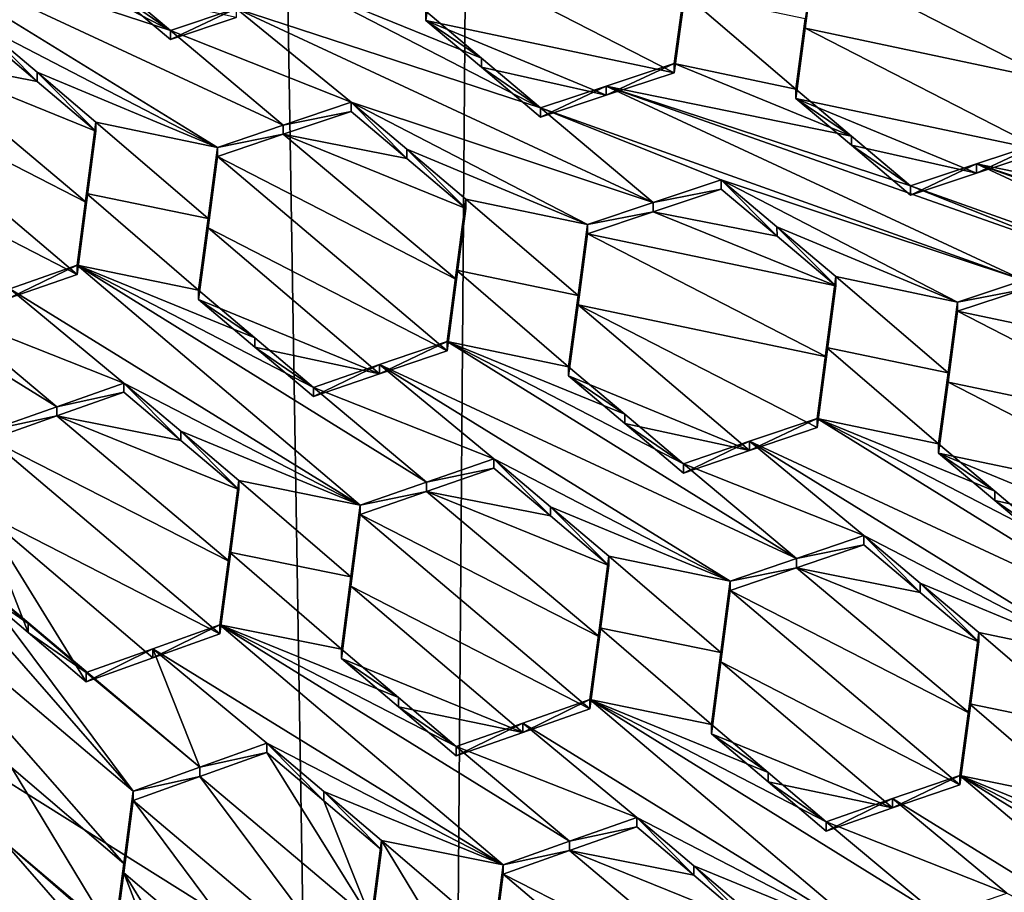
# Model space of a CAD drawing. Header units: metres. Extents: x -28 to 28, y -243 to 28.
# Tile 75 of 147: x 2.61 to 4.38, y -224.19 to -222.62. Entities that reach past the tile are written whole.
import ezdxf

# ---------------------------------------------------------------- set-up
doc = ezdxf.new("R2010")
doc.units = ezdxf.units.M
doc.layers.add('solid_10661043', color=7, linetype='CONTINUOUS')

msp = doc.modelspace()

# ---------------------------------------------------------------- linework, layer by layer
at = {"layer": 'solid_10661043'}
for points in [[(6.468189, -240.147827, 149.682373), (7.077552, -32.296108, 120.462379), (2.982663, -33.177189, 120.627808)], [(0, -240.141998, 149.723801), (2.982663, -33.177189, 120.627808), (-0.000043, -33.363544, 120.662979)], [(0, -240.141998, 149.723801), (6.468189, -240.147827, 149.682373), (2.982663, -33.177189, 120.627808)], [(3.305357, -235.757614, 145.381073), (0.002991, -33.878384, 117.022713), (4.892302, -33.362179, 116.91967)], [(6.610481, -235.649948, 145.324188), (3.305357, -235.757614, 145.381073), (4.892302, -33.362179, 116.91967)], [(3.305357, -235.757614, 145.381073), (0, -235.869141, 145.41066), (0.002991, -33.878384, 117.022713)], [(-5.242968, -219.076813, 116.413437), (8.043475, -227.407623, 118.645668), (-8.043475, -223.244019, 117.530037)], [(-5.242968, -219.076813, 116.413437), (7.775297, -222.446243, 117.316269), (8.043475, -227.407623, 118.645668)], [(6.268722, -222.8358, 131.818161), (5.280233, -222.566376, 132.084625), (3.951697, -222.284912, 132.459259)], [(6.268722, -222.8358, 131.818161), (3.951697, -222.284912, 132.459259), (5.604454, -222.695068, 132.005508)], [(4.940186, -222.554352, 132.19278), (5.604454, -222.695068, 132.005508), (3.951697, -222.284912, 132.459259)], [(2.879558, -222.638306, 132.856201), (2.455321, -222.418823, 132.953323), (2.333092, -222.460068, 132.99501)], [(2.773139, -222.548523, 132.875793), (2.455321, -222.418823, 132.953323), (2.879558, -222.638306, 132.856201)], [(3.081919, -222.808151, 132.818558), (2.879558, -222.638306, 132.856201), (2.333092, -222.460068, 132.99501)], [(3.081919, -222.808151, 132.818558), (2.333092, -222.460068, 132.99501), (2.963749, -222.84816, 132.858383)], [(2.539512, -222.628693, 132.955399), (2.963749, -222.84816, 132.858383), (2.333092, -222.460068, 132.99501)], [(3.35465, -222.494003, 132.624374), (3.337707, -222.603851, 132.711655), (3.337707, -222.620316, 132.650192)], [(3.35465, -222.494003, 132.624374), (3.337707, -222.620316, 132.650192), (3.783857, -222.714294, 132.526398)], [(3.35465, -222.494003, 132.624374), (3.783857, -222.714294, 132.526398), (3.800802, -222.588181, 132.499725)], [(4.01892, -222.634277, 132.43866), (4.465073, -222.728592, 132.313538), (4.035887, -222.508438, 132.41037)], [(4.01892, -222.634277, 132.43866), (4.035887, -222.508438, 132.41037), (4.01892, -222.617676, 132.500595)], [(4.035887, -222.508438, 132.41037), (4.465073, -222.728592, 132.313538), (4.482037, -222.602905, 132.28476)], [(2.773078, -222.564835, 132.814743), (2.773139, -222.548523, 132.875793), (2.879558, -222.638306, 132.856201)], [(2.879558, -222.654694, 132.795059), (2.773078, -222.564835, 132.814743), (2.879558, -222.638306, 132.856201)], [(2.997405, -222.615189, 132.753922), (2.773078, -222.564835, 132.814743), (2.879558, -222.654694, 132.795059)], [(2.997406, -222.598785, 132.81514), (3.543827, -222.77742, 132.674942), (3.119589, -222.558014, 132.771759)], [(3.119589, -222.558014, 132.771759), (3.543827, -222.77742, 132.674942), (3.437535, -222.687897, 132.693939)], [(3.119589, -222.558014, 132.771759), (3.437535, -222.687897, 132.693939), (3.337707, -222.603851, 132.711655)], [(3.800802, -222.57164, 132.561508), (3.783857, -222.697739, 132.588181), (4.001976, -222.743698, 132.527618)], [(3.800802, -222.57164, 132.561508), (3.783857, -222.714294, 132.526398), (3.783857, -222.697739, 132.588181)], [(3.800802, -222.57164, 132.561508), (3.800802, -222.588181, 132.499725), (3.783857, -222.714294, 132.526398)], [(3.800802, -222.57164, 132.561508), (4.001976, -222.743698, 132.527618), (4.01892, -222.617676, 132.500595)], [(2.997406, -222.598785, 132.81514), (2.879558, -222.654694, 132.795059), (2.879558, -222.638306, 132.856201)], [(3.20378, -222.76712, 132.776642), (2.997406, -222.598785, 132.81514), (2.879558, -222.638306, 132.856201)], [(2.997405, -222.615189, 132.753922), (2.879558, -222.654694, 132.795059), (2.997406, -222.598785, 132.81514)], [(3.746248, -222.946976, 132.63826), (3.543827, -222.77742, 132.674942), (2.997406, -222.598785, 132.81514)], [(3.746248, -222.946976, 132.63826), (2.997406, -222.598785, 132.81514), (3.20378, -222.76712, 132.776642)], [(3.337707, -222.620316, 132.650192), (3.337707, -222.603851, 132.711655), (3.437535, -222.687897, 132.693939)], [(3.43749, -222.704346, 132.632401), (3.337707, -222.620316, 132.650192), (3.437535, -222.687897, 132.693939)], [(3.661813, -222.754715, 132.570877), (3.337707, -222.620316, 132.650192), (3.43749, -222.704346, 132.632401)], [(3.783857, -222.714294, 132.526398), (3.337707, -222.620316, 132.650192), (3.661813, -222.754715, 132.570877)], [(4.01892, -222.634277, 132.43866), (4.01892, -222.617676, 132.500595), (4.001976, -222.743698, 132.527618)], [(2.539512, -222.628693, 132.955399), (2.539512, -222.64502, 132.89447), (2.639827, -222.729828, 132.875381)], [(2.639772, -222.713425, 132.936401), (2.539512, -222.628693, 132.955399), (2.639827, -222.729828, 132.875381)], [(2.639772, -222.713425, 132.936401), (2.963749, -222.84816, 132.858383), (2.539512, -222.628693, 132.955399)], [(3.20378, -222.76712, 132.776642), (2.879558, -222.638306, 132.856201), (3.081919, -222.808151, 132.818558)], [(4.001976, -222.760284, 132.465668), (4.448125, -222.854462, 132.341156), (4.01892, -222.634277, 132.43866)], [(4.001976, -222.760284, 132.465668), (4.01892, -222.634277, 132.43866), (4.001976, -222.743698, 132.527618)], [(4.01892, -222.634277, 132.43866), (4.448125, -222.854462, 132.341156), (4.465073, -222.728592, 132.313538)], [(2.639827, -222.729828, 132.875381), (2.539512, -222.64502, 132.89447), (2.417711, -222.686539, 132.934418)], [(2.417711, -222.686539, 132.934418), (2.299481, -222.727158, 132.972046), (2.728698, -222.947372, 132.874054)], [(2.417711, -222.686539, 132.934418), (2.728698, -222.947372, 132.874054), (2.745631, -222.81929, 132.855164)], [(2.639827, -222.729828, 132.875381), (2.417711, -222.686539, 132.934418), (2.745631, -222.81929, 132.855164)], [(3.43749, -222.704346, 132.632401), (3.437535, -222.687897, 132.693939), (3.543827, -222.77742, 132.674942)], [(2.639772, -222.713425, 132.936401), (2.639827, -222.729828, 132.875381), (2.745631, -222.81929, 132.855164)], [(2.639772, -222.713425, 132.936401), (2.745631, -222.81929, 132.855164), (2.745631, -222.802917, 132.916275)], [(2.639772, -222.713425, 132.936401), (2.745631, -222.802917, 132.916275), (2.963749, -222.84816, 132.858383)], [(3.543827, -222.793945, 132.613297), (3.43749, -222.704346, 132.632401), (3.543827, -222.77742, 132.674942)], [(3.661813, -222.754715, 132.570877), (3.43749, -222.704346, 132.632401), (3.543827, -222.793945, 132.613297)], [(3.661813, -222.754715, 132.570877), (3.661815, -222.738174, 132.632599), (3.783857, -222.697739, 132.588181)], [(3.783857, -222.714294, 132.526398), (3.661813, -222.754715, 132.570877), (3.783857, -222.697739, 132.588181)], [(4.102049, -222.827835, 132.510284), (3.783857, -222.697739, 132.588181), (3.661815, -222.738174, 132.632599)], [(4.102049, -222.827835, 132.510284), (4.001976, -222.743698, 132.527618), (3.783857, -222.697739, 132.588181)], [(2.299481, -222.727158, 132.972046), (2.282577, -222.855621, 132.988678), (2.711719, -223.076218, 132.891525)], [(2.299481, -222.727158, 132.972046), (2.711719, -223.076218, 132.891525), (2.728698, -222.947372, 132.874054)], [(3.661815, -222.738174, 132.632599), (3.543827, -222.793945, 132.613297), (3.543827, -222.77742, 132.674942)], [(4.410616, -223.086334, 132.455856), (3.661815, -222.738174, 132.632599), (3.543827, -222.77742, 132.674942)], [(3.661813, -222.754715, 132.570877), (3.543827, -222.793945, 132.613297), (3.661815, -222.738174, 132.632599)], [(4.532316, -223.045959, 132.411804), (3.661815, -222.738174, 132.632599), (4.410616, -223.086334, 132.455856)], [(4.208095, -222.917038, 132.49176), (3.661815, -222.738174, 132.632599), (4.532316, -223.045959, 132.411804)], [(4.208095, -222.917038, 132.49176), (4.102049, -222.827835, 132.510284), (3.661815, -222.738174, 132.632599)], [(4.102049, -222.827835, 132.510284), (4.001976, -222.760284, 132.465668), (4.001976, -222.743698, 132.527618)], [(3.20378, -222.76712, 132.776642), (3.081919, -222.808151, 132.818558), (3.20378, -222.783569, 132.71524)], [(3.20378, -222.76712, 132.776642), (3.20378, -222.783569, 132.71524), (3.30398, -222.868149, 132.696701)], [(3.303936, -222.851624, 132.758209), (3.20378, -222.76712, 132.776642), (3.30398, -222.868149, 132.696701)], [(3.628017, -222.986603, 132.67955), (3.746248, -222.946976, 132.63826), (3.20378, -222.76712, 132.776642)], [(3.303936, -222.851624, 132.758209), (3.628017, -222.986603, 132.67955), (3.20378, -222.76712, 132.776642)], [(4.326239, -222.894623, 132.386322), (4.448125, -222.854462, 132.341156), (4.001976, -222.760284, 132.465668)], [(4.102054, -222.844467, 132.448242), (4.001976, -222.760284, 132.465668), (4.102049, -222.827835, 132.510284)], [(4.326239, -222.894623, 132.386322), (4.001976, -222.760284, 132.465668), (4.102054, -222.844467, 132.448242)], [(3.30398, -222.868149, 132.696701), (3.20378, -222.783569, 132.71524), (3.081918, -222.824585, 132.757217)], [(3.081919, -222.808151, 132.818558), (3.081918, -222.824585, 132.757217), (3.20378, -222.783569, 132.71524)], [(3.868048, -222.906311, 132.595062), (4.410616, -223.086334, 132.455856), (3.543827, -222.77742, 132.674942)], [(3.746248, -222.946976, 132.63826), (3.868048, -222.906311, 132.595062), (3.543827, -222.77742, 132.674942)], [(2.745631, -222.802917, 132.916275), (2.745631, -222.81929, 132.855164), (2.728698, -222.947372, 132.874054)], [(2.745631, -222.802917, 132.916275), (2.728698, -222.947372, 132.874054), (2.728698, -222.931, 132.935196)], [(2.745631, -222.802917, 132.916275), (2.728698, -222.931, 132.935196), (2.946804, -222.976089, 132.87822)], [(2.745631, -222.802917, 132.916275), (2.946804, -222.976089, 132.87822), (2.963749, -222.84816, 132.858383)], [(3.081919, -222.808151, 132.818558), (2.963749, -222.84816, 132.858383), (3.081918, -222.824585, 132.757217)], [(3.081918, -222.824585, 132.757217), (2.963749, -222.864578, 132.797104), (3.392945, -223.085159, 132.69838)], [(2.963749, -222.84816, 132.858383), (2.963749, -222.864578, 132.797104), (3.081918, -222.824585, 132.757217)], [(3.081918, -222.824585, 132.757217), (3.392945, -223.085159, 132.69838), (3.409899, -222.957565, 132.677017)], [(3.30398, -222.868149, 132.696701), (3.081918, -222.824585, 132.757217), (3.409899, -222.957565, 132.677017)], [(4.102054, -222.844467, 132.448242), (4.102049, -222.827835, 132.510284), (4.208095, -222.917038, 132.49176)], [(4.326239, -222.894623, 132.386322), (4.448125, -222.837769, 132.403442), (4.448125, -222.854462, 132.341156)], [(4.326239, -222.894623, 132.386322), (4.32624, -222.87796, 132.448532), (4.448125, -222.837769, 132.403442)], [(4.32624, -222.87796, 132.448532), (4.766767, -222.968231, 132.325516), (4.448125, -222.837769, 132.403442)], [(2.282577, -222.855621, 132.988678), (2.590708, -223.118286, 132.928177), (2.711719, -223.076218, 132.891525)], [(2.946804, -222.976089, 132.87822), (2.963749, -222.864578, 132.797104), (2.963749, -222.84816, 132.858383)], [(3.303936, -222.851624, 132.758209), (3.409899, -222.957565, 132.677017), (3.409899, -222.941055, 132.738617)], [(3.303936, -222.851624, 132.758209), (3.409899, -222.941055, 132.738617), (3.628017, -222.986603, 132.67955)], [(3.303936, -222.851624, 132.758209), (3.30398, -222.868149, 132.696701), (3.409899, -222.957565, 132.677017)], [(4.208095, -222.933685, 132.429626), (4.102054, -222.844467, 132.448242), (4.208095, -222.917038, 132.49176)], [(4.326239, -222.894623, 132.386322), (4.102054, -222.844467, 132.448242), (4.208095, -222.933685, 132.429626)], [(2.963749, -222.864578, 132.797104), (2.946804, -222.992523, 132.81691), (3.375987, -223.21312, 132.71846)], [(2.946804, -222.976089, 132.87822), (2.946804, -222.992523, 132.81691), (2.963749, -222.864578, 132.797104)], [(2.963749, -222.864578, 132.797104), (3.375987, -223.21312, 132.71846), (3.392945, -223.085159, 132.69838)], [(4.32624, -222.87796, 132.448532), (4.208095, -222.917038, 132.49176), (5.074993, -223.226059, 132.272156)], [(4.208095, -222.933685, 132.429626), (4.208095, -222.917038, 132.49176), (4.32624, -222.87796, 132.448532)], [(4.326239, -222.894623, 132.386322), (4.208095, -222.933685, 132.429626), (4.32624, -222.87796, 132.448532)], [(4.32624, -222.87796, 132.448532), (5.074993, -223.226059, 132.272156), (5.196584, -223.185883, 132.227463)], [(4.32624, -222.87796, 132.448532), (5.196584, -223.185883, 132.227463), (4.872363, -223.056976, 132.307434)], [(4.32624, -222.87796, 132.448532), (4.872363, -223.056976, 132.307434), (4.766767, -222.968231, 132.325516)], [(3.868048, -222.922897, 132.533173), (3.868048, -222.906311, 132.595062), (3.746248, -222.946976, 132.63826)], [(3.868048, -222.906311, 132.595062), (4.292285, -223.125732, 132.498199), (4.410616, -223.086334, 132.455856)], [(3.968273, -222.990753, 132.577072), (4.292285, -223.125732, 132.498199), (3.868048, -222.906311, 132.595062)], [(3.968308, -223.007401, 132.515076), (3.968273, -222.990753, 132.577072), (3.868048, -222.906311, 132.595062)], [(3.968308, -223.007401, 132.515076), (3.868048, -222.906311, 132.595062), (3.868048, -222.922897, 132.533173)], [(2.67509, -223.313675, 132.983963), (2.047451, -222.925064, 133.117752), (2.555879, -223.355789, 133.017578)], [(2.471688, -223.143616, 133.024155), (2.047451, -222.925064, 133.117752), (2.67509, -223.313675, 132.983963)], [(3.746247, -222.963547, 132.576431), (3.868048, -222.922897, 132.533173), (3.746248, -222.946976, 132.63826)], [(3.968308, -223.007401, 132.515076), (3.868048, -222.922897, 132.533173), (3.746247, -222.963547, 132.576431)], [(4.208095, -222.917038, 132.49176), (4.532316, -223.045959, 132.411804), (5.074993, -223.226059, 132.272156)], [(2.728698, -222.931, 132.935196), (2.728698, -222.947372, 132.874054), (2.711719, -223.076218, 132.891525)], [(2.728698, -222.931, 132.935196), (2.711719, -223.076218, 132.891525), (2.711719, -223.059814, 132.952713)], [(2.728698, -222.931, 132.935196), (2.711719, -223.059814, 132.952713), (2.929837, -223.104568, 132.896683)], [(2.728698, -222.931, 132.935196), (2.929837, -223.104568, 132.896683), (2.946804, -222.976089, 132.87822)], [(3.392945, -223.085159, 132.69838), (3.392945, -223.068649, 132.76001), (3.409899, -222.941055, 132.738617)], [(3.611058, -223.114059, 132.701584), (3.409899, -222.941055, 132.738617), (3.392945, -223.068649, 132.76001)], [(3.409899, -222.957565, 132.677017), (3.392945, -223.085159, 132.69838), (3.409899, -222.941055, 132.738617)], [(3.611058, -223.114059, 132.701584), (3.628017, -222.986603, 132.67955), (3.409899, -222.941055, 132.738617)], [(3.746247, -222.963547, 132.576431), (3.746248, -222.946976, 132.63826), (3.628017, -222.986603, 132.67955)], [(2.929837, -223.104568, 132.896683), (2.946804, -222.992523, 132.81691), (2.946804, -222.976089, 132.87822)], [(3.628017, -223.003159, 132.617798), (3.746247, -222.963547, 132.576431), (3.628017, -222.986603, 132.67955)], [(4.074167, -223.096634, 132.49588), (3.746247, -222.963547, 132.576431), (3.628017, -223.003159, 132.617798)], [(3.968308, -223.007401, 132.515076), (3.746247, -222.963547, 132.576431), (4.074167, -223.096634, 132.49588)], [(2.946804, -222.992523, 132.81691), (2.929837, -223.121002, 132.835342), (3.254769, -223.254608, 132.757645)], [(2.929837, -223.104568, 132.896683), (2.929837, -223.121002, 132.835342), (2.946804, -222.992523, 132.81691)], [(2.946804, -222.992523, 132.81691), (3.254769, -223.254608, 132.757645), (3.375987, -223.21312, 132.71846)], [(3.628017, -223.003159, 132.617798), (3.628017, -222.986603, 132.67955), (3.611058, -223.114059, 132.701584)], [(3.968273, -222.990753, 132.577072), (4.074167, -223.080002, 132.557953), (4.292285, -223.125732, 132.498199)], [(4.074167, -223.096634, 132.49588), (4.074167, -223.080002, 132.557953), (3.968273, -222.990753, 132.577072)], [(3.968308, -223.007401, 132.515076), (4.074167, -223.096634, 132.49588), (3.968273, -222.990753, 132.577072)], [(3.611058, -223.130615, 132.639801), (3.628017, -223.003159, 132.617798), (3.611058, -223.114059, 132.701584)], [(3.611058, -223.130615, 132.639801), (4.057206, -223.223816, 132.519012), (3.628017, -223.003159, 132.617798)], [(4.057206, -223.223816, 132.519012), (4.074167, -223.096634, 132.49588), (3.628017, -223.003159, 132.617798)], [(2.711719, -223.059814, 132.952713), (2.711719, -223.076218, 132.891525), (2.590708, -223.118286, 132.928177)], [(2.711719, -223.059814, 132.952713), (2.590708, -223.118286, 132.928177), (2.590709, -223.101898, 132.989319)], [(2.711719, -223.059814, 132.952713), (2.590709, -223.101898, 132.989319), (3.220147, -223.490295, 132.853485)], [(2.711719, -223.059814, 132.952713), (3.220147, -223.490295, 132.853485), (3.33914, -223.449036, 132.817078)], [(2.711719, -223.059814, 132.952713), (3.33914, -223.449036, 132.817078), (3.135956, -223.279007, 132.856735)], [(2.711719, -223.059814, 132.952713), (3.135956, -223.279007, 132.856735), (3.031084, -223.190247, 132.877075)], [(2.711719, -223.059814, 132.952713), (3.031084, -223.190247, 132.877075), (2.929837, -223.104568, 132.896683)], [(3.375987, -223.21312, 132.71846), (3.375987, -223.196609, 132.780121), (3.392945, -223.068649, 132.76001)], [(3.594105, -223.241806, 132.722382), (3.392945, -223.068649, 132.76001), (3.375987, -223.196609, 132.780121)], [(3.392945, -223.085159, 132.69838), (3.375987, -223.21312, 132.71846), (3.392945, -223.068649, 132.76001)], [(3.594105, -223.241806, 132.722382), (3.611058, -223.114059, 132.701584), (3.392945, -223.068649, 132.76001)], [(4.074167, -223.080002, 132.557953), (4.057206, -223.207169, 132.581116), (4.275322, -223.252792, 132.521835)], [(4.057206, -223.223816, 132.519012), (4.057206, -223.207169, 132.581116), (4.074167, -223.080002, 132.557953)], [(4.057206, -223.223816, 132.519012), (4.074167, -223.080002, 132.557953), (4.074167, -223.096634, 132.49588)], [(4.074167, -223.080002, 132.557953), (4.275322, -223.252792, 132.521835), (4.292285, -223.125732, 132.498199)], [(2.590709, -223.101898, 132.989319), (2.471688, -223.143616, 133.024155), (2.79591, -223.271317, 132.948715)], [(2.590709, -223.101898, 132.989319), (2.79591, -223.271317, 132.948715), (3.220147, -223.490295, 132.853485)], [(4.410616, -223.086334, 132.455856), (4.292285, -223.125732, 132.498199), (4.410615, -223.103043, 132.393539)], [(4.410615, -223.103043, 132.393539), (4.292285, -223.14241, 132.435959), (4.738435, -223.236206, 132.312897)], [(4.292285, -223.125732, 132.498199), (4.292285, -223.14241, 132.435959), (4.410615, -223.103043, 132.393539)], [(3.031084, -223.190247, 132.877075), (2.929837, -223.121002, 132.835342), (2.929837, -223.104568, 132.896683)], [(2.929837, -223.121002, 132.835342), (3.031052, -223.20668, 132.815643), (3.254769, -223.254608, 132.757645)], [(3.031084, -223.190247, 132.877075), (3.031052, -223.20668, 132.815643), (2.929837, -223.121002, 132.835342)], [(3.611058, -223.130615, 132.639801), (3.611058, -223.114059, 132.701584), (3.594105, -223.241806, 132.722382)], [(3.611058, -223.130615, 132.639801), (3.594105, -223.258362, 132.660583), (3.918964, -223.392273, 132.581894)], [(3.611058, -223.130615, 132.639801), (3.594105, -223.241806, 132.722382), (3.594105, -223.258362, 132.660583)], [(3.611058, -223.130615, 132.639801), (3.918964, -223.392273, 132.581894), (4.040256, -223.351212, 132.541)], [(3.611058, -223.130615, 132.639801), (4.040256, -223.351212, 132.541), (4.057206, -223.223816, 132.519012)], [(4.275322, -223.252792, 132.521835), (4.292285, -223.14241, 132.435959), (4.292285, -223.125732, 132.498199)], [(2.471688, -223.143616, 133.024155), (2.67509, -223.313675, 132.983963), (2.79591, -223.271317, 132.948715)], [(4.292285, -223.14241, 132.435959), (4.275322, -223.269485, 132.459564), (4.721472, -223.363037, 132.337341)], [(4.275322, -223.252792, 132.521835), (4.275322, -223.269485, 132.459564), (4.292285, -223.14241, 132.435959)], [(4.292285, -223.14241, 132.435959), (4.721472, -223.363037, 132.337341), (4.738435, -223.236206, 132.312897)], [(3.031084, -223.190247, 132.877075), (3.135956, -223.279007, 132.856735), (3.031052, -223.20668, 132.815643)], [(3.031052, -223.20668, 132.815643), (3.135956, -223.295502, 132.795197), (3.254769, -223.254608, 132.757645)], [(3.135956, -223.279007, 132.856735), (3.135956, -223.295502, 132.795197), (3.031052, -223.20668, 132.815643)], [(3.254769, -223.254608, 132.757645), (3.375987, -223.196609, 132.780121), (3.375987, -223.21312, 132.71846)], [(3.25477, -223.238098, 132.819244), (3.375987, -223.196609, 132.780121), (3.254769, -223.254608, 132.757645)], [(4.003311, -223.585907, 132.644318), (3.375987, -223.196609, 132.780121), (3.25477, -223.238098, 132.819244)], [(4.003311, -223.585907, 132.644318), (3.800224, -223.416031, 132.683243), (3.375987, -223.196609, 132.780121)], [(3.695038, -223.327118, 132.703247), (3.375987, -223.196609, 132.780121), (3.800224, -223.416031, 132.683243)], [(3.695038, -223.327118, 132.703247), (3.594105, -223.241806, 132.722382), (3.375987, -223.196609, 132.780121)], [(4.057206, -223.207169, 132.581116), (4.040256, -223.351212, 132.541), (4.040256, -223.334564, 132.603134)], [(4.057206, -223.207169, 132.581116), (4.040256, -223.334564, 132.603134), (4.258373, -223.380035, 132.544373)], [(4.057206, -223.223816, 132.519012), (4.040256, -223.351212, 132.541), (4.057206, -223.207169, 132.581116)], [(4.057206, -223.207169, 132.581116), (4.258373, -223.380035, 132.544373), (4.275322, -223.252792, 132.521835)], [(-8.043475, -223.244019, 117.530037), (8.043475, -227.407623, 118.645668), (5.242968, -231.574844, 119.762268)], [(-8.043475, -223.244019, 117.530037), (5.242968, -231.574844, 119.762268), (-7.775297, -228.205399, 118.859436)], [(3.25477, -223.238098, 132.819244), (3.254769, -223.254608, 132.757645), (3.135956, -223.295502, 132.795197)], [(3.135956, -223.279007, 132.856735), (3.25477, -223.238098, 132.819244), (3.135956, -223.295502, 132.795197)], [(3.460178, -223.407288, 132.77916), (3.25477, -223.238098, 132.819244), (3.135956, -223.279007, 132.856735)], [(4.003311, -223.585907, 132.644318), (3.25477, -223.238098, 132.819244), (3.884415, -223.626617, 132.682663)], [(3.460178, -223.407288, 132.77916), (3.884415, -223.626617, 132.682663), (3.25477, -223.238098, 132.819244)], [(3.594105, -223.258362, 132.660583), (3.594105, -223.241806, 132.722382), (3.695038, -223.327118, 132.703247)], [(3.594105, -223.258362, 132.660583), (3.695008, -223.343674, 132.641342), (3.918964, -223.392273, 132.581894)], [(3.594105, -223.258362, 132.660583), (3.695038, -223.327118, 132.703247), (3.695008, -223.343674, 132.641342)], [(4.275322, -223.252792, 132.521835), (4.258373, -223.380035, 132.544373), (4.275322, -223.269485, 132.459564)], [(2.79591, -223.28775, 132.88739), (2.79591, -223.271317, 132.948715), (2.67509, -223.313675, 132.983963)], [(2.79591, -223.271317, 132.948715), (2.897836, -223.357635, 132.928726), (3.220147, -223.490295, 132.853485)], [(2.897856, -223.374115, 132.867294), (2.897836, -223.357635, 132.928726), (2.79591, -223.271317, 132.948715)], [(2.897856, -223.374115, 132.867294), (2.79591, -223.271317, 132.948715), (2.79591, -223.28775, 132.88739)], [(3.33914, -223.449036, 132.817078), (3.460178, -223.407288, 132.77916), (3.135956, -223.279007, 132.856735)], [(4.275322, -223.269485, 132.459564), (4.258373, -223.396729, 132.482071), (4.704524, -223.490036, 132.360779)], [(4.258373, -223.380035, 132.544373), (4.258373, -223.396729, 132.482071), (4.275322, -223.269485, 132.459564)], [(4.275322, -223.269485, 132.459564), (4.704524, -223.490036, 132.360779), (4.721472, -223.363037, 132.337341)], [(2.675089, -223.330093, 132.922684), (2.79591, -223.28775, 132.88739), (2.67509, -223.313675, 132.983963)], [(2.675089, -223.330093, 132.922684), (2.897856, -223.374115, 132.867294), (2.79591, -223.28775, 132.88739)], [(2.675089, -223.330093, 132.922684), (2.67509, -223.313675, 132.983963), (2.555879, -223.355789, 133.017578)], [(2.675089, -223.330093, 132.922684), (2.555879, -223.355789, 133.017578), (2.555879, -223.372192, 132.95636)], [(2.675089, -223.330093, 132.922684), (2.555879, -223.372192, 132.95636), (2.985139, -223.591309, 132.861267)], [(2.675089, -223.330093, 132.922684), (3.002029, -223.462372, 132.846756), (2.897856, -223.374115, 132.867294)], [(2.675089, -223.330093, 132.922684), (2.985139, -223.591309, 132.861267), (3.002029, -223.462372, 132.846756)], [(3.695008, -223.343674, 132.641342), (3.695038, -223.327118, 132.703247), (3.800224, -223.416031, 132.683243)], [(3.695008, -223.343674, 132.641342), (3.800224, -223.416031, 132.683243), (3.800224, -223.432648, 132.621246)], [(3.695008, -223.343674, 132.641342), (3.800224, -223.432648, 132.621246), (3.918964, -223.392273, 132.581894)], [(3.918964, -223.392273, 132.581894), (3.918965, -223.375641, 132.643951), (4.040256, -223.334564, 132.603134)], [(4.040256, -223.351212, 132.541), (3.918964, -223.392273, 132.581894), (4.040256, -223.334564, 132.603134)], [(4.66755, -223.723755, 132.467789), (4.040256, -223.334564, 132.603134), (3.918965, -223.375641, 132.643951)], [(4.66755, -223.723755, 132.467789), (4.464492, -223.554062, 132.506012), (4.040256, -223.334564, 132.603134)], [(4.359215, -223.465164, 132.525635), (4.040256, -223.334564, 132.603134), (4.464492, -223.554062, 132.506012)], [(4.359215, -223.465164, 132.525635), (4.258373, -223.380035, 132.544373), (4.040256, -223.334564, 132.603134)], [(2.897836, -223.357635, 132.928726), (3.002029, -223.445892, 132.908279), (3.220147, -223.490295, 132.853485)], [(3.002029, -223.462372, 132.846756), (3.002029, -223.445892, 132.908279), (2.897836, -223.357635, 132.928726)], [(3.002029, -223.462372, 132.846756), (2.897836, -223.357635, 132.928726), (2.897856, -223.374115, 132.867294)], [(2.555879, -223.372192, 132.95636), (2.539031, -223.501404, 132.968582), (2.968117, -223.721542, 132.874771)], [(2.555879, -223.372192, 132.95636), (2.968117, -223.721542, 132.874771), (2.985139, -223.591309, 132.861267)], [(3.800224, -223.432648, 132.621246), (3.800224, -223.416031, 132.683243), (3.918965, -223.375641, 132.643951)], [(4.124446, -223.544617, 132.604553), (3.918965, -223.375641, 132.643951), (3.800224, -223.416031, 132.683243)], [(3.918964, -223.392273, 132.581894), (3.800224, -223.432648, 132.621246), (3.918965, -223.375641, 132.643951)], [(4.66755, -223.723755, 132.467789), (3.918965, -223.375641, 132.643951), (4.548683, -223.764069, 132.507553)], [(4.124446, -223.544617, 132.604553), (4.548683, -223.764069, 132.507553), (3.918965, -223.375641, 132.643951)], [(4.359215, -223.465164, 132.525635), (4.258373, -223.396729, 132.482071), (4.258373, -223.380035, 132.544373)], [(4.258373, -223.396729, 132.482071), (4.583228, -223.530777, 132.402878), (4.704524, -223.490036, 132.360779)], [(4.258373, -223.396729, 132.482071), (4.359189, -223.481857, 132.463257), (4.583228, -223.530777, 132.402878)], [(4.359215, -223.465164, 132.525635), (4.359189, -223.481857, 132.463257), (4.258373, -223.396729, 132.482071)], [(3.460178, -223.423843, 132.717377), (3.460178, -223.407288, 132.77916), (3.33914, -223.449036, 132.817078)], [(3.460178, -223.407288, 132.77916), (3.56151, -223.493027, 132.759583), (3.884415, -223.626617, 132.682663)], [(3.561536, -223.509628, 132.697693), (3.56151, -223.493027, 132.759583), (3.460178, -223.407288, 132.77916)], [(3.460178, -223.423843, 132.717377), (3.561536, -223.509628, 132.697693), (3.460178, -223.407288, 132.77916)], [(4.003311, -223.585907, 132.644318), (4.124446, -223.544617, 132.604553), (3.800224, -223.416031, 132.683243)], [(3.339139, -223.465561, 132.755356), (3.460178, -223.423843, 132.717377), (3.33914, -223.449036, 132.817078)], [(3.339139, -223.465561, 132.755356), (3.561536, -223.509628, 132.697693), (3.460178, -223.423843, 132.717377)], [(2.812277, -224.003738, 132.991058), (2.320953, -223.441437, 133.080307), (2.303849, -223.573257, 133.090286)], [(2.812277, -224.003738, 132.991058), (2.521967, -223.616165, 133.041122), (2.320953, -223.441437, 133.080307)], [(3.002029, -223.445892, 132.908279), (2.985139, -223.574814, 132.922836), (3.203238, -223.61911, 132.869019)], [(2.985139, -223.591309, 132.861267), (2.985139, -223.574814, 132.922836), (3.002029, -223.445892, 132.908279)], [(2.985139, -223.591309, 132.861267), (3.002029, -223.445892, 132.908279), (3.002029, -223.462372, 132.846756)], [(3.002029, -223.445892, 132.908279), (3.203238, -223.61911, 132.869019), (3.220147, -223.490295, 132.853485)], [(3.339139, -223.465561, 132.755356), (3.33914, -223.449036, 132.817078), (3.220147, -223.490295, 132.853485)], [(3.339139, -223.465561, 132.755356), (3.220147, -223.490295, 132.853485), (3.220147, -223.506821, 132.791824)], [(3.339139, -223.465561, 132.755356), (3.220147, -223.506821, 132.791824), (3.649369, -223.726807, 132.69455)], [(3.339139, -223.465561, 132.755356), (3.649369, -223.726807, 132.69455), (3.666297, -223.598312, 132.677338)], [(3.339139, -223.465561, 132.755356), (3.666297, -223.598312, 132.677338), (3.561536, -223.509628, 132.697693)], [(4.359215, -223.465164, 132.525635), (4.464492, -223.554062, 132.506012), (4.359189, -223.481857, 132.463257)], [(3.220147, -223.506821, 132.791824), (3.220147, -223.490295, 132.853485), (3.203238, -223.61911, 132.869019)], [(4.359189, -223.481857, 132.463257), (4.464492, -223.554062, 132.506012), (4.464492, -223.570801, 132.443527)], [(4.359189, -223.481857, 132.463257), (4.464492, -223.570801, 132.443527), (4.583228, -223.530777, 132.402878)], [(2.539031, -223.501404, 132.968582), (2.521967, -223.632599, 132.979797), (2.623893, -223.718948, 132.959702)], [(2.539031, -223.501404, 132.968582), (2.623893, -223.718948, 132.959702), (2.728086, -223.80722, 132.939163)], [(2.539031, -223.501404, 132.968582), (2.728086, -223.80722, 132.939163), (2.847662, -223.764389, 132.907639)], [(2.539031, -223.501404, 132.968582), (2.847662, -223.764389, 132.907639), (2.968117, -223.721542, 132.874771)], [(3.203238, -223.635635, 132.807297), (3.220147, -223.506821, 132.791824), (3.203238, -223.61911, 132.869019)], [(3.632385, -223.856018, 132.71077), (3.220147, -223.506821, 132.791824), (3.203238, -223.635635, 132.807297)], [(3.649369, -223.726807, 132.69455), (3.220147, -223.506821, 132.791824), (3.632385, -223.856018, 132.71077)], [(3.56151, -223.493027, 132.759583), (3.666297, -223.598312, 132.677338), (3.666297, -223.581696, 132.739319)], [(3.56151, -223.493027, 132.759583), (3.666297, -223.581696, 132.739319), (3.884415, -223.626617, 132.682663)], [(3.561536, -223.509628, 132.697693), (3.666297, -223.598312, 132.677338), (3.56151, -223.493027, 132.759583)], [(4.124446, -223.561295, 132.542297), (4.124446, -223.544617, 132.604553), (4.003311, -223.585907, 132.644318)], [(4.124446, -223.544617, 132.604553), (4.225551, -223.630066, 132.585373), (4.548683, -223.764069, 132.507553)], [(4.225575, -223.64679, 132.52301), (4.225551, -223.630066, 132.585373), (4.124446, -223.544617, 132.604553)], [(4.124446, -223.561295, 132.542297), (4.225575, -223.64679, 132.52301), (4.124446, -223.544617, 132.604553)], [(4.00331, -223.60257, 132.582123), (4.124446, -223.561295, 132.542297), (4.003311, -223.585907, 132.644318)], [(4.00331, -223.60257, 132.582123), (4.225575, -223.64679, 132.52301), (4.124446, -223.561295, 132.542297)], [(2.79546, -224.133453, 133.000458), (2.303849, -223.573257, 133.090286), (2.594159, -223.961029, 133.039474)], [(2.79546, -224.133453, 133.000458), (2.812277, -224.003738, 132.991058), (2.303849, -223.573257, 133.090286)], [(2.985139, -223.574814, 132.922836), (2.968117, -223.705032, 132.936371), (3.186235, -223.748917, 132.88353)], [(2.968117, -223.721542, 132.874771), (2.968117, -223.705032, 132.936371), (2.985139, -223.574814, 132.922836)], [(2.968117, -223.721542, 132.874771), (2.985139, -223.574814, 132.922836), (2.985139, -223.591309, 132.861267)], [(2.985139, -223.574814, 132.922836), (3.186235, -223.748917, 132.88353), (3.203238, -223.61911, 132.869019)], [(3.649369, -223.726807, 132.69455), (3.649369, -223.71019, 132.756561), (3.666297, -223.581696, 132.739319)], [(3.867478, -223.754974, 132.700653), (3.666297, -223.581696, 132.739319), (3.649369, -223.71019, 132.756561)], [(3.666297, -223.598312, 132.677338), (3.649369, -223.726807, 132.69455), (3.666297, -223.581696, 132.739319)], [(3.884415, -223.626617, 132.682663), (3.666297, -223.581696, 132.739319), (3.867478, -223.754974, 132.700653)], [(4.00331, -223.60257, 132.582123), (4.003311, -223.585907, 132.644318), (3.884415, -223.626617, 132.682663)], [(2.623914, -223.702499, 133.021118), (2.521967, -223.616165, 133.041122), (2.931936, -223.960602, 132.960526)], [(2.521967, -223.632599, 132.979797), (2.521967, -223.616165, 133.041122), (2.623914, -223.702499, 133.021118)], [(2.931936, -223.960602, 132.960526), (2.521967, -223.616165, 133.041122), (2.812277, -224.003738, 132.991058)], [(4.00331, -223.60257, 132.582123), (3.884415, -223.643265, 132.620529), (4.31362, -223.863647, 132.522247)], [(4.00331, -223.60257, 132.582123), (3.884415, -223.626617, 132.682663), (3.884415, -223.643265, 132.620529)], [(4.00331, -223.60257, 132.582123), (4.31362, -223.863647, 132.522247), (4.330565, -223.735565, 132.502975)], [(4.00331, -223.60257, 132.582123), (4.330565, -223.735565, 132.502975), (4.225575, -223.64679, 132.52301)], [(2.623893, -223.718948, 132.959702), (2.521967, -223.632599, 132.979797), (2.623914, -223.702499, 133.021118)], [(3.203238, -223.635635, 132.807297), (3.203238, -223.61911, 132.869019), (3.186235, -223.748917, 132.88353)], [(3.884415, -223.643265, 132.620529), (3.884415, -223.626617, 132.682663), (3.867478, -223.754974, 132.700653)], [(4.225551, -223.630066, 132.585373), (4.330565, -223.735565, 132.502975), (4.330565, -223.718842, 132.565414)], [(4.225551, -223.630066, 132.585373), (4.330565, -223.718842, 132.565414), (4.548683, -223.764069, 132.507553)], [(4.225575, -223.64679, 132.52301), (4.330565, -223.735565, 132.502975), (4.225551, -223.630066, 132.585373)], [(3.186235, -223.765472, 132.821777), (3.203238, -223.635635, 132.807297), (3.186235, -223.748917, 132.88353)], [(3.511712, -223.898193, 132.746521), (3.203238, -223.635635, 132.807297), (3.186235, -223.765472, 132.821777)], [(3.632385, -223.856018, 132.71077), (3.203238, -223.635635, 132.807297), (3.511712, -223.898193, 132.746521)], [(3.867478, -223.771637, 132.638474), (4.296653, -223.992157, 132.540604), (3.884415, -223.643265, 132.620529)], [(3.867478, -223.771637, 132.638474), (3.884415, -223.643265, 132.620529), (3.867478, -223.754974, 132.700653)], [(3.884415, -223.643265, 132.620529), (4.296653, -223.992157, 132.540604), (4.31362, -223.863647, 132.522247)], [(2.623893, -223.718948, 132.959702), (2.623914, -223.702499, 133.021118), (2.728086, -223.790741, 133.000687)], [(2.931936, -223.960602, 132.960526), (2.728086, -223.790741, 133.000687), (2.623914, -223.702499, 133.021118)], [(2.728086, -223.80722, 132.939163), (2.623893, -223.718948, 132.959702), (2.728086, -223.790741, 133.000687)], [(2.968117, -223.705032, 132.936371), (2.847662, -223.747894, 132.969208), (3.476545, -224.135757, 132.836212)], [(2.847662, -223.764389, 132.907639), (2.847662, -223.747894, 132.969208), (2.968117, -223.705032, 132.936371)], [(2.847662, -223.764389, 132.907639), (2.968117, -223.705032, 132.936371), (2.968117, -223.721542, 132.874771)], [(2.968117, -223.705032, 132.936371), (3.288773, -223.835785, 132.863342), (3.186235, -223.748917, 132.88353)], [(2.968117, -223.705032, 132.936371), (3.595999, -224.093521, 132.802673), (3.392354, -223.923538, 132.842957)], [(2.968117, -223.705032, 132.936371), (3.392354, -223.923538, 132.842957), (3.288773, -223.835785, 132.863342)], [(2.968117, -223.705032, 132.936371), (3.476545, -224.135757, 132.836212), (3.595999, -224.093521, 132.802673)], [(3.649369, -223.71019, 132.756561), (3.632385, -223.856018, 132.71077), (3.632385, -223.839386, 132.772827)], [(3.850503, -223.883896, 132.717667), (3.649369, -223.71019, 132.756561), (3.632385, -223.839386, 132.772827)], [(3.649369, -223.726807, 132.69455), (3.632385, -223.856018, 132.71077), (3.649369, -223.71019, 132.756561)], [(3.867478, -223.754974, 132.700653), (3.649369, -223.71019, 132.756561), (3.850503, -223.883896, 132.717667)], [(4.31362, -223.863647, 132.522247), (4.31362, -223.846909, 132.584732), (4.330565, -223.718842, 132.565414)], [(4.531733, -223.892029, 132.527435), (4.330565, -223.718842, 132.565414), (4.31362, -223.846909, 132.584732)], [(4.330565, -223.735565, 132.502975), (4.31362, -223.863647, 132.522247), (4.330565, -223.718842, 132.565414)], [(4.531733, -223.892029, 132.527435), (4.548683, -223.764069, 132.507553), (4.330565, -223.718842, 132.565414)], [(2.847662, -223.747894, 132.969208), (2.728086, -223.80722, 132.939163), (2.728086, -223.790741, 133.000687)], [(2.847662, -223.747894, 132.969208), (2.728086, -223.790741, 133.000687), (2.931936, -223.960602, 132.960526)], [(2.847662, -223.764389, 132.907639), (2.728086, -223.80722, 132.939163), (2.847662, -223.747894, 132.969208)], [(2.847662, -223.747894, 132.969208), (3.052307, -223.917511, 132.928696), (3.476545, -224.135757, 132.836212)], [(2.847662, -223.747894, 132.969208), (2.931936, -223.960602, 132.960526), (3.052307, -223.917511, 132.928696)], [(3.288773, -223.835785, 132.863342), (3.186235, -223.765472, 132.821777), (3.186235, -223.748917, 132.88353)], [(3.867478, -223.771637, 132.638474), (3.867478, -223.754974, 132.700653), (3.850503, -223.883896, 132.717667)], [(3.288773, -223.852356, 132.801483), (3.511712, -223.898193, 132.746521), (3.186235, -223.765472, 132.821777)], [(3.288773, -223.852356, 132.801483), (3.186235, -223.765472, 132.821777), (3.288773, -223.835785, 132.863342)], [(3.850503, -223.900574, 132.655457), (3.867478, -223.771637, 132.638474), (3.850503, -223.883896, 132.717667)], [(4.175847, -224.033829, 132.578415), (3.867478, -223.771637, 132.638474), (3.850503, -223.900574, 132.655457)], [(4.175847, -224.033829, 132.578415), (4.296653, -223.992157, 132.540604), (3.867478, -223.771637, 132.638474)], [(3.288773, -223.852356, 132.801483), (3.288773, -223.835785, 132.863342), (3.392354, -223.923538, 132.842957)], [(3.511712, -223.898193, 132.746521), (3.511713, -223.881577, 132.808517), (3.632385, -223.839386, 132.772827)], [(3.632385, -223.856018, 132.71077), (3.511712, -223.898193, 132.746521), (3.632385, -223.839386, 132.772827)], [(3.511713, -223.881577, 132.808517), (4.140813, -224.269989, 132.673203), (3.632385, -223.839386, 132.772827)], [(4.260133, -224.228394, 132.637466), (3.632385, -223.839386, 132.772827), (4.140813, -224.269989, 132.673203)], [(3.952372, -223.970154, 132.697784), (3.850503, -223.883896, 132.717667), (3.632385, -223.839386, 132.772827)], [(4.056623, -224.058426, 132.677429), (3.632385, -223.839386, 132.772827), (4.260133, -224.228394, 132.637466)], [(4.056623, -224.058426, 132.677429), (3.952372, -223.970154, 132.697784), (3.632385, -223.839386, 132.772827)], [(3.288773, -223.852356, 132.801483), (3.392354, -223.923538, 132.842957), (3.392354, -223.94014, 132.781006)], [(3.288773, -223.852356, 132.801483), (3.392354, -223.94014, 132.781006), (3.511712, -223.898193, 132.746521)], [(4.296653, -223.975403, 132.603119), (4.514771, -224.020325, 132.546432), (4.31362, -223.846909, 132.584732)], [(4.296653, -223.992157, 132.540604), (4.296653, -223.975403, 132.603119), (4.31362, -223.846909, 132.584732)], [(4.31362, -223.863647, 132.522247), (4.296653, -223.992157, 132.540604), (4.31362, -223.846909, 132.584732)], [(4.531733, -223.892029, 132.527435), (4.31362, -223.846909, 132.584732), (4.514771, -224.020325, 132.546432)], [(3.392354, -223.94014, 132.781006), (3.392354, -223.923538, 132.842957), (3.511713, -223.881577, 132.808517)], [(3.716576, -224.051117, 132.76796), (3.511713, -223.881577, 132.808517), (3.392354, -223.923538, 132.842957)], [(3.511712, -223.898193, 132.746521), (3.392354, -223.94014, 132.781006), (3.511713, -223.881577, 132.808517)], [(3.716576, -224.051117, 132.76796), (4.140813, -224.269989, 132.673203), (3.511713, -223.881577, 132.808517)], [(3.952372, -223.970154, 132.697784), (3.850503, -223.900574, 132.655457), (3.850503, -223.883896, 132.717667)], [(3.952356, -223.986832, 132.635483), (3.850503, -223.900574, 132.655457), (3.952372, -223.970154, 132.697784)], [(3.952356, -223.986832, 132.635483), (4.175847, -224.033829, 132.578415), (3.850503, -223.900574, 132.655457)], [(2.931935, -223.977142, 132.898804), (3.052307, -223.934067, 132.866943), (2.931936, -223.960602, 132.960526)], [(3.241567, -224.238235, 132.837631), (3.052307, -223.934067, 132.866943), (2.931935, -223.977142, 132.898804)], [(3.052307, -223.934067, 132.866943), (3.052307, -223.917511, 132.928696), (2.931936, -223.960602, 132.960526)], [(3.154845, -224.004379, 132.908524), (3.476545, -224.135757, 132.836212), (3.052307, -223.917511, 132.928696)], [(3.154845, -224.02095, 132.846664), (3.052307, -223.917511, 132.928696), (3.052307, -223.934067, 132.866943)], [(3.154845, -224.004379, 132.908524), (3.052307, -223.917511, 132.928696), (3.154845, -224.02095, 132.846664)], [(3.154845, -224.02095, 132.846664), (3.052307, -223.934067, 132.866943), (3.241567, -224.238235, 132.837631)], [(3.716576, -224.051117, 132.76796), (3.392354, -223.923538, 132.842957), (3.595999, -224.093521, 132.802673)], [(2.778365, -224.265564, 133.009125), (2.594159, -223.961029, 133.039474), (2.577378, -224.090775, 133.047729)], [(2.79546, -224.133453, 133.000458), (2.594159, -223.961029, 133.039474), (2.778365, -224.265564, 133.009125)], [(2.931935, -223.977142, 132.898804), (2.931936, -223.960602, 132.960526), (2.812277, -224.003738, 132.991058)], [(2.812277, -224.020264, 132.929398), (2.931935, -223.977142, 132.898804), (2.812277, -224.003738, 132.991058)], [(3.224515, -224.369461, 132.848343), (2.931935, -223.977142, 132.898804), (2.812277, -224.020264, 132.929398)], [(3.224515, -224.369461, 132.848343), (3.241567, -224.238235, 132.837631), (2.931935, -223.977142, 132.898804)], [(3.952356, -223.986832, 132.635483), (3.952372, -223.970154, 132.697784), (4.056623, -224.058426, 132.677429)], [(3.952356, -223.986832, 132.635483), (4.056623, -224.058426, 132.677429), (4.056623, -224.07515, 132.615036)], [(3.952356, -223.986832, 132.635483), (4.056623, -224.07515, 132.615036), (4.175847, -224.033829, 132.578415)], [(4.175847, -224.033829, 132.578415), (4.296653, -223.975403, 132.603119), (4.296653, -223.992157, 132.540604)], [(4.175847, -224.033829, 132.578415), (4.175848, -224.01709, 132.640884), (4.296653, -223.975403, 132.603119)], [(4.175848, -224.01709, 132.640884), (4.805081, -224.405685, 132.504608), (4.296653, -223.975403, 132.603119)], [(4.296653, -223.975403, 132.603119), (4.720891, -224.194702, 132.506714), (4.616342, -224.106247, 132.526871)], [(4.296653, -223.975403, 132.603119), (4.924322, -224.364578, 132.467209), (4.720891, -224.194702, 132.506714)], [(4.296653, -223.975403, 132.603119), (4.616342, -224.106247, 132.526871), (4.514771, -224.020325, 132.546432)], [(4.296653, -223.975403, 132.603119), (4.805081, -224.405685, 132.504608), (4.924322, -224.364578, 132.467209)], [(2.79546, -224.133453, 133.000458), (2.812277, -224.020264, 132.929398), (2.812277, -224.003738, 132.991058)], [(3.154845, -224.004379, 132.908524), (3.258427, -224.092133, 132.888123), (3.476545, -224.135757, 132.836212)], [(3.154845, -224.004379, 132.908524), (3.154845, -224.02095, 132.846664), (3.258427, -224.108719, 132.826172)], [(3.154845, -224.004379, 132.908524), (3.258427, -224.108719, 132.826172), (3.258427, -224.092133, 132.888123)], [(2.79546, -224.149994, 132.938736), (3.104315, -224.412949, 132.878387), (2.812277, -224.020264, 132.929398)], [(2.79546, -224.133453, 133.000458), (2.79546, -224.149994, 132.938736), (2.812277, -224.020264, 132.929398)], [(3.104315, -224.412949, 132.878387), (3.224515, -224.369461, 132.848343), (2.812277, -224.020264, 132.929398)], [(3.241567, -224.238235, 132.837631), (3.258427, -224.108719, 132.826172), (3.154845, -224.02095, 132.846664)], [(4.175848, -224.01709, 132.640884), (4.056623, -224.058426, 132.677429), (4.380844, -224.186508, 132.600601)], [(4.056623, -224.07515, 132.615036), (4.056623, -224.058426, 132.677429), (4.175848, -224.01709, 132.640884)], [(4.175847, -224.033829, 132.578415), (4.056623, -224.07515, 132.615036), (4.175848, -224.01709, 132.640884)], [(4.175848, -224.01709, 132.640884), (4.380844, -224.186508, 132.600601), (4.805081, -224.405685, 132.504608)], [(3.716576, -224.067795, 132.70575), (3.716576, -224.051117, 132.76796), (3.595999, -224.093521, 132.802673)], [(3.818901, -224.137802, 132.747849), (4.140813, -224.269989, 132.673203), (3.716576, -224.051117, 132.76796)], [(3.818911, -224.154495, 132.685547), (3.716576, -224.051117, 132.76796), (3.716576, -224.067795, 132.70575)], [(3.818911, -224.154495, 132.685547), (3.818901, -224.137802, 132.747849), (3.716576, -224.051117, 132.76796)], [(3.595999, -224.110184, 132.74054), (3.716576, -224.067795, 132.70575), (3.595999, -224.093521, 132.802673)], [(3.818911, -224.154495, 132.685547), (3.716576, -224.067795, 132.70575), (3.595999, -224.110184, 132.74054)], [(4.056623, -224.058426, 132.677429), (4.260133, -224.228394, 132.637466), (4.380844, -224.186508, 132.600601)], [(3.068674, -224.653488, 132.957809), (2.577378, -224.090775, 133.047729), (2.560247, -224.22348, 133.055267)], [(3.188541, -224.609619, 132.929657), (2.778365, -224.265564, 133.009125), (2.577378, -224.090775, 133.047729)], [(3.188541, -224.609619, 132.929657), (2.577378, -224.090775, 133.047729), (3.068674, -224.653488, 132.957809)], [(3.258427, -224.092133, 132.888123), (3.241567, -224.221619, 132.899643), (3.442633, -224.395966, 132.860352)], [(3.258427, -224.092133, 132.888123), (3.258427, -224.108719, 132.826172), (3.241567, -224.238235, 132.837631)], [(3.258427, -224.092133, 132.888123), (3.241567, -224.238235, 132.837631), (3.241567, -224.221619, 132.899643)], [(3.258427, -224.092133, 132.888123), (3.442633, -224.395966, 132.860352), (3.459665, -224.265167, 132.848663)], [(3.258427, -224.092133, 132.888123), (3.459665, -224.265167, 132.848663), (3.476545, -224.135757, 132.836212)], [(3.595999, -224.110184, 132.74054), (3.595999, -224.093521, 132.802673), (3.476545, -224.135757, 132.836212)], [(3.595999, -224.110184, 132.74054), (3.476545, -224.135757, 132.836212), (3.476545, -224.152405, 132.774124)], [(3.905792, -224.371582, 132.679169), (3.595999, -224.110184, 132.74054), (3.476545, -224.152405, 132.774124)], [(3.922695, -224.242432, 132.665054), (3.595999, -224.110184, 132.74054), (3.905792, -224.371582, 132.679169)], [(3.818911, -224.154495, 132.685547), (3.595999, -224.110184, 132.74054), (3.922695, -224.242432, 132.665054)], [(2.79546, -224.133453, 133.000458), (2.778365, -224.265564, 133.009125), (2.79546, -224.149994, 132.938736)], [(3.476545, -224.152405, 132.774124), (3.476545, -224.135757, 132.836212), (3.459665, -224.265167, 132.848663)], [(3.818901, -224.137802, 132.747849), (3.922695, -224.225723, 132.727448), (4.140813, -224.269989, 132.673203)], [(3.818901, -224.137802, 132.747849), (3.922695, -224.242432, 132.665054), (3.922695, -224.225723, 132.727448)], [(3.818911, -224.154495, 132.685547), (3.922695, -224.242432, 132.665054), (3.818901, -224.137802, 132.747849)], [(2.79546, -224.149994, 132.938736), (2.778365, -224.265564, 133.009125), (2.778365, -224.28212, 132.947342)], [(2.79546, -224.149994, 132.938736), (2.778365, -224.28212, 132.947342), (2.879698, -224.367889, 132.927673)], [(2.79546, -224.149994, 132.938736), (2.879698, -224.367889, 132.927673), (2.984484, -224.456589, 132.907318)], [(2.79546, -224.149994, 132.938736), (2.984484, -224.456589, 132.907318), (3.104315, -224.412949, 132.878387)], [(3.459665, -224.281815, 132.786514), (3.888783, -224.501755, 132.69252), (3.476545, -224.152405, 132.774124)], [(3.459665, -224.281815, 132.786514), (3.476545, -224.152405, 132.774124), (3.459665, -224.265167, 132.848663)], [(3.905792, -224.371582, 132.679169), (3.476545, -224.152405, 132.774124), (3.888783, -224.501755, 132.69252)]]:
    msp.add_3dface(points, dxfattribs=at)

doc.saveas('drawing.dxf')
